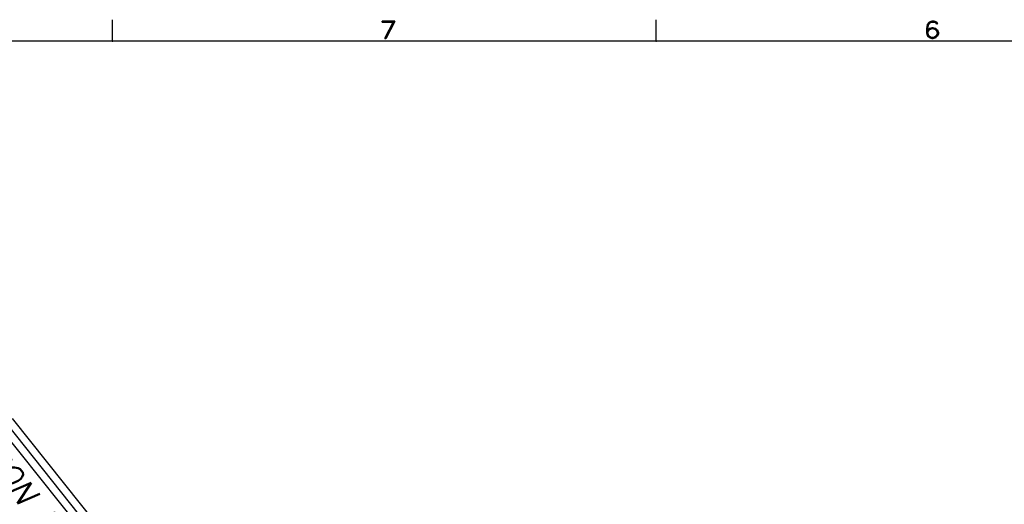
# Model space of a CAD drawing. Extents: x -135 to 10, y 84 to 175.
# Tile 11 of 53: x -119 to -87, y 159 to 175. Entities that reach past the tile are written whole.
import ezdxf
from ezdxf.enums import TextEntityAlignment as Align

# ---------------------------------------------------------------- set-up
doc = ezdxf.new("R2010")
doc.units = 0
doc.header["$LTSCALE"] = 1.5
doc.header["$MEASUREMENT"] = 0
doc.layers.get('0').update_dxf_attribs({"linetype": 'CONTINUOUS'})
doc.layers.get('DEFPOINTS').update_dxf_attribs({"linetype": 'CONTINUOUS'})
doc.layers.add('SPHERE_AFT', color=7, linetype='CONTINUOUS')
doc.layers.add('TTLBOX', color=111, linetype='CONTINUOUS')
doc.styles.add('ENGR', font='Romans', dxfattribs={"oblique": 15})
doc.styles.add('ROMAND', font='Romand', dxfattribs={"height": 0.1})
doc.dimstyles.get("Standard").update_dxf_attribs({"dimtxt": 0.18, "dimasz": 0.18, "dimexe": 0.18, "dimexo": 0.0625, "dimgap": 0.09, "dimtad": 0, "dimtih": 1, "dimtoh": 1, "dimdec": 4, "dimzin": 0, "dimtxsty": 'STANDARD', "dimcen": 0.09, "dimazin": 3, "dimtfac": 1, "dimtdec": 4, "dimtofl": 0, "dimtmove": 0, "dimatfit": 3, "dimtolj": 1, "dimtzin": 0})

# ---------------------------------------------------------------- blocks, each defined once
blk = doc.blocks.new('BORDER')
at = {"layer": 'TTLBOX'}
for p, q in [((-18.1562, 15.75), (-18.1562, 15.875)), ((-15.5625, 15.75), (-15.5625, 15.875)), ((0, 15.75), (-20.75, 15.75))]:
    blk.add_line(p, q, dxfattribs=at)
for p in [(-18.1562, 15.75), (-15.5625, 15.75)]:
    blk.add_point(p, dxfattribs=at)
at = {"layer": 'TTLBOX', "style": 'ROMAND'}
for s, p in [('7', (-16.8392, 15.7661)), ('6', (-14.2454, 15.7661))]:
    blk.add_text(s, height=0.1, dxfattribs=at).set_placement(p, align=Align.CENTER)
blk = doc.blocks.new('BBORDER')
at = {"layer": 'TTLBOX', "xscale": 0.7619047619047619, "yscale": 0.625, "zscale": 0.7619047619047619}
blk.add_blockref('BORDER', (0, 0), dxfattribs=at)
blk = doc.blocks.new('*D8')
at = {"color": 0, "linetype": 'BYBLOCK'}
for p, q in [((-115.673, 156.896), (-123.366, 166.543)), ((-116.968, 147.548), (-132.514, 147.548))]:
    blk.add_line(p, q, dxfattribs=at)
for start, end in [(131.2371, 151.5411), (156.9683, 177.3343)]:
    blk.add_arc((-108.218, 147.548), 23.215, start, end, dxfattribs=at)
for points in [[(-123.637, 165.144), (-123.406, 164.868), (-122.693, 165.698)], [(-131.229, 148.623), (-131.589, 148.632), (-131.434, 147.548)]]:
    blk.add_solid(points, dxfattribs=at)
at = {"layer": 'DEFPOINTS', "color": 0, "linetype": 'BYBLOCK'}
for p in [(-127.4, 160.626), (-115.205, 156.309), (-116.218, 147.548), (-108.218, 147.548), (-108.218, 147.548)]:
    blk.add_point(p, dxfattribs=at)
at = {"color": 0, "linetype": 'BYBLOCK', "insert": (-129.135, 157.621), "char_height": 0.9, "attachment_point": 5, "style": 'ENGR'}
blk.add_mtext('\\A1;51°', dxfattribs=at)

msp = doc.modelspace()

# ---------------------------------------------------------------- linework, layer by layer
at = {"color": 4}
for p, q in [((-113.011, 153.958), (-119.077, 161.565)), ((-113.402, 153.647), (-119.468, 161.254))]:
    msp.add_line(p, q, dxfattribs=at)

# ---------------------------------------------------------------- block references
at = {"layer": 'TTLBOX', "xscale": 9, "yscale": 9, "zscale": 9}
msp.add_blockref('BBORDER', (8.697, 85.315), dxfattribs=at)

# ---------------------------------------------------------------- texts
at = {"layer": 'SPHERE_AFT', "color": 3, "style": 'ENGR', "oblique": 15}
msp.add_text('TO JUNCTION BOX', height=0.7695, rotation=308.5714, dxfattribs=at).set_placement((-123.004, 163.917))

# ---------------------------------------------------------------- dimensions: what is measured, and where the dimension line sits
dim = msp.add_angular_dim_2l(base=(-127.4, 160.626), line1=((-108.218, 147.548), (-116.218, 147.548)), line2=((-108.218, 147.548), (-115.205, 156.309)), dimstyle='STANDARD', override={"dimscale": 6, "dimtxt": 0.15, "dimexo": 0.125, "dimdec": 0, "dimtxsty": 'ENGR', "dimtdec": 0})
dim.commit()
dim.dimension.update_dxf_attribs({"geometry": '*D8', "text_midpoint": (-129.135, 157.621), "dimtype": 162})

doc.saveas('drawing.dxf')
